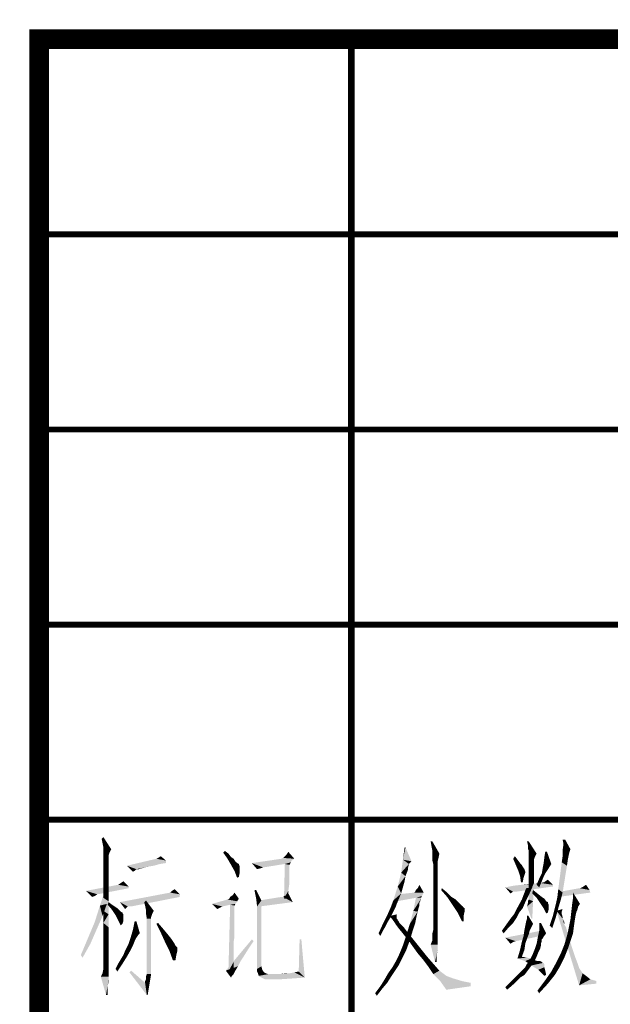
# Model space of a CAD drawing. Header units: millimetres. Extents: x 0 to 840, y 0 to 594.
# Tile 14 of 33: x 469 to 499, y 51 to 101. Entities that reach past the tile are written whole.
import ezdxf

# ---------------------------------------------------------------- set-up
doc = ezdxf.new("R2010")
doc.units = ezdxf.units.MM
doc.header["$LTSCALE"] = 46.2
doc.layers.get('0').update_dxf_attribs({"linetype": 'CONTINUOUS'})
doc.layers.add('GDU1040-22_DXF_FORMAT', color=7, linetype='CONTINUOUS')

# ---------------------------------------------------------------- blocks, each defined once
blk = doc.blocks.new('*T11')
at = {"color": 1, "linetype": 'Continuous'}
for p, q in [((0, 0), (16, 0)), ((0, 0), (0, -10)), ((16, 0), (16, -10)), ((0, -10), (16, -10))]:
    blk.add_line(p, q, dxfattribs=at)
blk = doc.blocks.new('*T12')
at = {"color": 1, "linetype": 'Continuous'}
for p, q in [((0, 0), (14, 0)), ((0, 0), (0, -10)), ((14, 0), (14, -10)), ((0, -10), (14, -10))]:
    blk.add_line(p, q, dxfattribs=at)
blk = doc.blocks.new('*T23')
at = {"color": 1, "linetype": 'Continuous'}
for p, q in [((0, 0), (0, 40)), ((0, 40), (120, 40)), ((16, 0), (16, 40)), ((30, 0), (30, 40)), ((70, 0), (70, 40)), ((100, 0), (100, 40)), ((120, 0), (120, 40)), ((0, 30), (120, 30)), ((0, 20), (120, 20)), ((0, 10), (120, 10)), ((0, 0), (120, 0))]:
    blk.add_line(p, q, dxfattribs=at)

msp = doc.modelspace()

# ---------------------------------------------------------------- linework, layer by layer
at = {"color": 1, "linetype": 'Continuous'}
for points in [[(473.241, 58.8), (473.196, 59.022), (473.285, 59.111)], [(473.285, 58.578), (473.241, 58.8), (473.285, 59.111)], [(473.285, 58.578), (473.285, 59.111), (473.685, 58.489)], [(473.685, 58.489), (473.285, 58.4), (473.285, 58.578)], [(488.752, 58.578), (488.618, 57.956), (488.707, 58.578)], [(488.618, 57.956), (488.752, 58.578), (489.063, 57.867)], [(490.129, 58.889), (490.085, 58.622), (490.041, 58.889)], [(490.129, 58.4), (490.085, 58.622), (490.129, 58.889)], [(490.129, 58.4), (490.129, 58.889), (490.485, 58.267)], [(495.063, 58.889), (495.018, 58.711), (494.974, 58.889)], [(495.018, 58.533), (495.018, 58.711), (495.063, 58.889)], [(495.063, 58.4), (495.018, 58.533), (495.063, 58.889)], [(495.063, 58.4), (495.063, 58.889), (495.463, 58.267)], [(496.929, 58.978), (496.841, 58.756), (496.796, 58.978)], [(497.196, 58.489), (496.796, 58.444), (496.841, 58.756)], [(496.841, 58.756), (496.929, 58.978), (497.196, 58.489)], [(473.285, 58.311), (473.285, 58.4), (473.685, 58.489)], [(473.285, 58.311), (473.685, 58.489), (473.596, 58.311)], [(473.596, 58.311), (473.285, 58.222), (473.285, 58.311)], [(473.285, 58.222), (473.596, 58.311), (473.552, 58.178)], [(473.552, 58.178), (473.285, 58.044), (473.285, 58.222)], [(473.552, 58.178), (473.552, 58.089), (473.285, 58.044)], [(473.285, 58.044), (473.552, 58.089), (473.552, 57.911)], [(473.552, 57.911), (473.285, 57.778), (473.285, 58.044)], [(476.485, 57.911), (475.996, 58), (476.085, 58.044)], [(476.085, 58.044), (476.219, 58.133), (476.485, 57.911)], [(479.419, 58.311), (479.507, 58.4), (479.685, 58.267)], [(479.685, 58.267), (479.641, 58), (479.419, 58.311)], [(479.685, 58.267), (479.819, 58.089), (479.641, 58)], [(479.641, 58), (479.819, 58.089), (479.952, 58)], [(483.063, 58), (482.396, 58), (482.485, 58.044)], [(483.063, 58), (482.485, 58.044), (482.574, 58.133)], [(483.063, 58), (482.574, 58.133), (482.663, 58.222)], [(482.663, 58.222), (482.752, 58.356), (483.063, 58)], [(490.485, 58.267), (490.129, 58.222), (490.129, 58.4)], [(490.129, 58.133), (490.129, 58.222), (490.485, 58.267)], [(490.129, 58.044), (490.129, 58.133), (490.485, 58.267)], [(490.129, 58.044), (490.485, 58.267), (490.441, 58.044)], [(490.441, 58.044), (490.129, 57.911), (490.129, 58.044)], [(490.129, 57.911), (490.441, 58.044), (490.396, 57.867)], [(494.263, 58), (494.352, 58.133), (494.485, 57.956)], [(495.463, 58.267), (495.063, 58.267), (495.063, 58.4)], [(495.463, 58.267), (495.063, 58.222), (495.063, 58.267)], [(495.063, 58.133), (495.063, 58.222), (495.463, 58.267)], [(495.063, 58.133), (495.463, 58.267), (495.374, 58.089)], [(495.374, 58.089), (495.063, 58), (495.063, 58.133)], [(495.063, 58), (495.374, 58.089), (495.329, 57.956)], [(495.818, 57.733), (495.863, 58.089), (495.996, 58.356)], [(495.818, 57.733), (495.996, 58.356), (496.218, 57.733)], [(495.996, 58.356), (495.863, 58.089), (495.907, 58.356)], [(497.063, 57.956), (496.752, 57.822), (496.796, 58.133)], [(496.796, 58.444), (497.196, 58.489), (497.152, 58.356)], [(497.152, 58.356), (496.796, 58.133), (496.796, 58.444)], [(497.152, 58.356), (497.107, 58.178), (496.796, 58.133)], [(496.796, 58.133), (497.107, 58.178), (497.063, 57.956)], [(473.285, 57.778), (473.552, 57.911), (473.552, 57.689)], [(473.552, 57.689), (473.285, 57.467), (473.285, 57.778)], [(473.285, 57.467), (473.552, 57.689), (473.552, 57.333)], [(476.485, 57.911), (474.485, 57.644), (475.996, 58)], [(476.485, 57.911), (476.485, 57.778), (474.485, 57.644)], [(476.485, 57.778), (476.174, 57.733), (474.485, 57.644)], [(474.485, 57.644), (476.174, 57.733), (475.863, 57.644)], [(474.485, 57.644), (475.863, 57.644), (475.596, 57.6)], [(474.485, 57.644), (475.596, 57.6), (474.974, 57.467)], [(474.974, 57.467), (474.796, 57.333), (474.485, 57.644)], [(475.596, 57.6), (475.419, 57.556), (474.974, 57.467)], [(475.419, 57.556), (475.241, 57.511), (474.974, 57.467)], [(479.952, 58), (479.819, 57.689), (479.641, 58)], [(479.952, 58), (480.041, 57.867), (479.819, 57.689)], [(480.041, 57.867), (480.13, 57.778), (479.819, 57.689)], [(480.13, 57.778), (480.219, 57.733), (479.819, 57.689)], [(479.819, 57.689), (480.219, 57.733), (480.219, 57.689)], [(480.219, 57.689), (479.996, 57.378), (479.819, 57.689)], [(480.219, 57.689), (480.263, 57.644), (479.996, 57.378)], [(480.263, 57.644), (480.263, 57.556), (479.996, 57.378)], [(480.263, 57.556), (480.263, 57.467), (479.996, 57.378)], [(483.063, 58), (482.93, 57.911), (480.885, 57.778)], [(483.063, 58), (480.885, 57.778), (482.396, 58)], [(482.93, 57.911), (482.885, 57.822), (480.885, 57.778)], [(482.574, 57.733), (480.885, 57.778), (482.885, 57.822)], [(480.885, 57.778), (482.574, 57.733), (481.463, 57.556)], [(481.463, 57.556), (481.152, 57.467), (480.885, 57.778)], [(481.463, 57.556), (481.33, 57.511), (481.152, 57.467)], [(482.796, 57.689), (482.53, 55.956), (482.574, 57.733)], [(482.796, 57.689), (482.796, 57.644), (482.53, 55.956)], [(482.796, 57.644), (482.796, 57.556), (482.53, 55.956)], [(482.796, 57.556), (482.796, 57.422), (482.53, 55.956)], [(482.574, 57.733), (482.885, 57.822), (482.841, 57.733)], [(482.574, 57.733), (482.841, 57.733), (482.796, 57.689)], [(488.929, 57.733), (488.529, 57.289), (488.618, 57.956)], [(488.929, 57.733), (488.885, 57.556), (488.529, 57.289)], [(488.885, 57.556), (488.885, 57.467), (488.529, 57.289)], [(488.618, 57.956), (489.063, 57.867), (488.929, 57.733)], [(490.396, 57.867), (490.174, 57.733), (490.129, 57.911)], [(490.396, 57.867), (490.396, 57.822), (490.174, 57.733)], [(490.174, 57.733), (490.396, 57.822), (490.396, 57.689)], [(490.396, 57.689), (490.174, 57.511), (490.174, 57.733)], [(490.174, 57.511), (490.396, 57.689), (490.396, 57.511)], [(494.485, 57.956), (494.396, 57.689), (494.263, 58)], [(494.485, 57.956), (494.618, 57.778), (494.396, 57.689)], [(494.396, 57.689), (494.618, 57.778), (494.707, 57.689)], [(494.707, 57.689), (494.529, 57.378), (494.396, 57.689)], [(494.707, 57.689), (494.752, 57.6), (494.529, 57.378)], [(494.752, 57.6), (494.841, 57.467), (494.529, 57.378)], [(495.329, 57.956), (495.063, 57.867), (495.063, 58)], [(495.063, 57.867), (495.329, 57.956), (495.329, 57.867)], [(495.329, 57.867), (495.329, 57.778), (495.063, 57.689)], [(495.329, 57.867), (495.063, 57.689), (495.063, 57.867)], [(495.329, 57.778), (495.329, 57.733), (495.063, 57.689)], [(495.063, 57.689), (495.329, 57.733), (495.329, 57.689)], [(495.329, 57.689), (495.329, 57.6), (495.063, 57.511)], [(495.329, 57.689), (495.063, 57.511), (495.063, 57.689)], [(495.063, 57.511), (495.329, 57.6), (495.329, 57.467)], [(496.218, 57.733), (495.774, 57.511), (495.818, 57.733)], [(495.774, 57.511), (496.218, 57.733), (495.996, 57.378)], [(497.018, 57.644), (496.574, 56.444), (496.752, 57.822)], [(496.574, 56.444), (497.018, 57.644), (496.796, 56.267)], [(496.752, 57.822), (497.063, 57.956), (497.018, 57.644)], [(473.552, 57.333), (473.285, 57.022), (473.285, 57.467)], [(473.285, 57.022), (473.552, 57.333), (473.552, 56.933)], [(473.552, 56.933), (473.285, 56.533), (473.285, 57.022)], [(474.974, 57.467), (474.93, 57.422), (474.796, 57.333)], [(474.93, 57.422), (474.885, 57.378), (474.796, 57.333)], [(475.019, 57.467), (474.974, 57.467), (475.241, 57.511)], [(475.063, 57.467), (475.019, 57.467), (475.241, 57.511)], [(475.063, 57.467), (475.241, 57.511), (475.107, 57.467)], [(479.996, 57.378), (480.263, 57.467), (480.263, 57.289)], [(480.263, 57.289), (480.13, 57.022), (479.996, 57.378)], [(480.263, 57.289), (480.219, 57.067), (480.13, 57.022)], [(482.796, 57.422), (482.796, 57.2), (482.53, 55.956)], [(482.796, 57.2), (482.796, 56.978), (482.53, 55.956)], [(488.752, 57.111), (488.352, 56.578), (488.529, 57.289)], [(488.752, 57.111), (488.707, 56.844), (488.352, 56.578)], [(488.885, 57.467), (488.841, 57.333), (488.529, 57.289)], [(488.529, 57.289), (488.841, 57.333), (488.752, 57.111)], [(490.396, 57.511), (490.396, 57.244), (490.174, 57.2)], [(490.396, 57.511), (490.174, 57.2), (490.174, 57.511)], [(490.174, 57.2), (490.396, 57.244), (490.396, 56.978)], [(490.396, 56.978), (490.174, 56.889), (490.174, 57.2)], [(494.529, 57.378), (494.841, 57.467), (494.885, 57.333)], [(494.885, 57.333), (494.618, 57.111), (494.529, 57.378)], [(494.885, 57.333), (494.885, 57.289), (494.618, 57.111)], [(494.885, 57.289), (494.841, 57.156), (494.618, 57.111)], [(494.618, 57.111), (494.841, 57.156), (494.796, 57.022)], [(494.796, 57.022), (494.663, 56.8), (494.618, 57.111)], [(494.663, 56.8), (494.796, 57.022), (494.752, 56.8)], [(495.329, 57.467), (495.063, 57.289), (495.063, 57.511)], [(495.329, 57.467), (495.329, 57.333), (495.063, 57.289)], [(495.063, 57.289), (495.329, 57.333), (495.329, 57.156)], [(495.329, 57.156), (495.063, 57.067), (495.063, 57.289)], [(495.063, 57.067), (495.329, 57.156), (495.329, 56.978)], [(495.329, 56.978), (495.063, 56.8), (495.063, 57.067)], [(495.907, 57.244), (495.818, 57.067), (495.596, 56.978)], [(495.907, 57.244), (495.596, 56.978), (495.729, 57.244)], [(495.596, 56.978), (495.818, 57.067), (495.729, 56.844)], [(495.996, 57.378), (495.729, 57.244), (495.774, 57.511)], [(495.729, 57.244), (495.996, 57.378), (495.907, 57.244)], [(474.574, 56.578), (472.396, 56.356), (474.041, 56.667)], [(474.574, 56.578), (474.574, 56.489), (472.396, 56.356)], [(473.285, 56.533), (473.552, 56.933), (473.552, 56.4)], [(473.552, 56.4), (473.285, 56), (473.285, 56.533)], [(474.574, 56.578), (474.041, 56.667), (474.174, 56.756)], [(474.174, 56.756), (474.307, 56.844), (474.574, 56.578)], [(482.796, 56.978), (482.796, 56.667), (482.53, 55.956)], [(482.796, 56.667), (482.752, 56.356), (482.53, 55.956)], [(488.529, 56.222), (488.129, 55.867), (488.352, 56.578)], [(488.352, 56.578), (488.707, 56.844), (488.529, 56.222)], [(489.374, 56.489), (489.463, 56.667), (489.685, 56.267)], [(490.174, 56.889), (490.396, 56.978), (490.396, 56.622)], [(490.396, 56.622), (490.174, 56.489), (490.174, 56.889)], [(490.174, 56.489), (490.396, 56.622), (490.396, 56.178)], [(496.307, 56.578), (493.863, 56.533), (494.307, 56.622)], [(494.263, 56.311), (493.863, 56.533), (496.307, 56.578)], [(494.263, 56.311), (494.129, 56.222), (493.863, 56.533)], [(494.263, 56.311), (496.307, 56.578), (494.396, 56.311)], [(496.307, 56.667), (494.307, 56.622), (494.707, 56.667)], [(494.307, 56.622), (496.307, 56.667), (496.307, 56.578)], [(495.329, 56.711), (494.707, 56.667), (495.063, 56.711)], [(496.307, 56.667), (494.707, 56.667), (495.329, 56.711)], [(494.929, 56.489), (495.241, 56.533), (495.063, 56.133)], [(495.063, 56.8), (495.329, 56.978), (495.329, 56.756)], [(495.329, 56.756), (495.063, 56.578), (495.063, 56.8)], [(495.063, 56.4), (495.063, 56.578), (495.329, 56.756)], [(495.063, 56.267), (495.063, 56.4), (495.329, 56.756)], [(495.063, 56.133), (495.063, 56.267), (495.329, 56.756)], [(495.063, 56.044), (495.063, 56.133), (495.329, 56.756)], [(495.063, 56), (495.063, 56.044), (495.329, 56.756)], [(495.063, 55.956), (495.063, 56), (495.329, 56.756)], [(495.063, 55.911), (495.063, 55.956), (495.329, 56.756)], [(495.063, 55.911), (495.329, 56.756), (495.285, 55.822)], [(495.685, 56.756), (495.329, 56.711), (495.552, 56.756)], [(496.307, 56.667), (495.329, 56.711), (495.685, 56.756)], [(495.729, 56.844), (495.463, 56.667), (495.596, 56.978)], [(495.463, 56.667), (495.729, 56.844), (495.596, 56.533)], [(495.863, 56.8), (495.685, 56.756), (495.818, 56.8)], [(496.307, 56.667), (495.685, 56.756), (495.863, 56.8)], [(495.863, 56.8), (495.907, 56.844), (496.041, 56.933)], [(495.863, 56.8), (496.041, 56.933), (496.307, 56.667)], [(498.174, 56.4), (497.685, 56.489), (497.774, 56.533)], [(498.174, 56.4), (497.774, 56.533), (497.863, 56.578)], [(497.863, 56.578), (497.996, 56.667), (498.174, 56.4)], [(472.396, 56.356), (474.574, 56.489), (472.974, 56.178)], [(472.974, 56.178), (472.707, 56.044), (472.396, 56.356)], [(472.974, 56.178), (472.841, 56.089), (472.707, 56.044)], [(473.463, 55.689), (473.107, 55.6), (473.374, 56.4)], [(473.285, 56), (473.552, 56.4), (473.552, 55.822)], [(477.196, 56.178), (474.13, 55.778), (476.707, 56.267)], [(477.196, 56.178), (477.196, 56.044), (474.13, 55.778)], [(474.53, 55.556), (474.13, 55.778), (477.196, 56.044)], [(474.619, 55.556), (474.53, 55.556), (477.196, 56.044)], [(474.619, 55.556), (477.196, 56.044), (474.707, 55.556)], [(476.707, 56.267), (476.796, 56.356), (476.93, 56.444)], [(476.707, 56.267), (476.93, 56.444), (477.196, 56.178)], [(479.73, 55.956), (479.774, 56.044), (479.907, 56.133)], [(480.219, 55.956), (479.73, 55.956), (479.907, 56.133)], [(479.907, 56.133), (479.996, 56.267), (480.219, 55.956)], [(481.107, 56.4), (481.107, 55.956), (481.019, 56.4)], [(481.107, 55.956), (481.107, 56.4), (481.374, 55.867)], [(482.485, 56.044), (481.285, 55.867), (482.396, 56.044)], [(482.974, 55.778), (481.285, 55.867), (482.485, 56.044)], [(482.485, 56.044), (482.53, 56.089), (482.663, 56.133)], [(482.974, 55.778), (482.485, 56.044), (482.663, 56.133)], [(482.53, 55.956), (482.752, 56.356), (482.752, 55.956)], [(482.663, 56.133), (482.752, 56.222), (482.974, 55.778)], [(488.129, 55.867), (488.529, 56.222), (488.307, 55.689)], [(489.641, 56.178), (489.596, 56.089), (488.307, 55.822)], [(489.641, 56.178), (488.307, 55.822), (488.352, 56.178)], [(489.596, 56.089), (489.285, 56), (488.307, 55.822)], [(489.685, 56.267), (488.352, 56.178), (489.196, 56.267)], [(488.352, 56.178), (489.685, 56.267), (489.641, 56.178)], [(489.685, 56.267), (489.196, 56.267), (489.241, 56.311)], [(489.241, 56.311), (489.285, 56.4), (489.374, 56.489)], [(489.685, 56.267), (489.241, 56.311), (489.374, 56.489)], [(489.285, 56), (489.596, 56.089), (489.552, 56)], [(490.396, 56.178), (490.174, 56.044), (490.174, 56.489)], [(490.174, 56.044), (490.396, 56.178), (490.396, 55.733)], [(490.396, 55.733), (490.174, 55.6), (490.174, 56.044)], [(490.574, 56.4), (490.618, 56.489), (490.885, 56.267)], [(490.885, 56.267), (490.885, 56.044), (490.574, 56.4)], [(490.885, 56.044), (490.885, 56.267), (491.107, 56.044)], [(491.107, 56.044), (491.152, 55.644), (490.885, 56.044)], [(491.107, 56.044), (491.329, 55.911), (491.152, 55.644)], [(495.063, 56.133), (494.707, 55.911), (494.929, 56.489)], [(494.707, 55.911), (495.063, 56.133), (494.885, 55.778)], [(495.241, 56.222), (495.285, 56.4), (495.729, 56.044)], [(495.729, 56.044), (495.463, 56), (495.241, 56.222)], [(495.463, 56), (495.729, 56.044), (495.863, 55.956)], [(496.707, 55.911), (496.441, 55.644), (496.529, 56.044)], [(496.796, 56.267), (496.529, 56.044), (496.574, 56.444)], [(496.529, 56.044), (496.796, 56.267), (496.707, 55.911)], [(498.218, 56.267), (496.574, 56.044), (496.663, 56.311)], [(497.685, 56.489), (498.174, 56.4), (496.663, 56.311)], [(497.685, 56.489), (496.663, 56.311), (497.641, 56.489)], [(496.663, 56.311), (498.174, 56.4), (498.218, 56.267)], [(497.329, 56), (497.329, 56.267), (497.685, 55.689)], [(473.241, 55.067), (472.841, 54.756), (473.107, 55.6)], [(473.107, 55.6), (473.463, 55.689), (473.241, 55.067)], [(473.552, 55.822), (473.285, 55.333), (473.285, 56)], [(473.285, 55.333), (473.552, 55.822), (473.552, 55.156)], [(473.507, 55.644), (473.552, 55.778), (473.73, 55.644)], [(473.73, 55.644), (473.73, 55.378), (473.507, 55.644)], [(473.73, 55.644), (473.863, 55.556), (473.73, 55.378)], [(473.863, 55.556), (473.996, 55.467), (473.73, 55.378)], [(474.13, 55.778), (474.53, 55.556), (474.485, 55.511)], [(474.485, 55.511), (474.396, 55.422), (474.13, 55.778)], [(475.419, 55.6), (475.374, 55.778), (475.463, 55.867)], [(475.463, 55.378), (475.419, 55.6), (475.463, 55.867)], [(475.463, 55.378), (475.463, 55.867), (475.863, 55.333)], [(480.13, 55.822), (478.841, 55.689), (479.641, 55.911)], [(480.13, 55.822), (480.085, 55.733), (478.841, 55.689)], [(478.841, 55.689), (480.085, 55.733), (480.041, 55.689)], [(478.841, 55.689), (480.041, 55.689), (479.774, 55.644)], [(478.841, 55.689), (479.774, 55.644), (479.374, 55.556)], [(479.374, 55.556), (479.107, 55.422), (478.841, 55.689)], [(479.374, 55.556), (479.285, 55.511), (479.107, 55.422)], [(480.219, 55.956), (479.641, 55.911), (479.73, 55.956)], [(479.641, 55.911), (480.219, 55.956), (480.13, 55.822)], [(479.996, 55.6), (479.685, 52.222), (479.774, 55.644)], [(479.996, 55.6), (479.996, 55.556), (479.685, 52.222)], [(479.996, 55.556), (479.996, 55.467), (479.685, 52.222)], [(479.774, 55.644), (480.041, 55.689), (479.996, 55.6)], [(481.374, 55.867), (481.152, 55.556), (481.107, 55.956)], [(481.152, 55.556), (481.374, 55.867), (481.374, 52.489)], [(481.374, 52.489), (481.152, 52.356), (481.152, 55.556)], [(482.974, 55.778), (481.285, 55.556), (481.285, 55.867)], [(488.174, 55.378), (487.818, 55.111), (487.996, 55.511)], [(488.307, 55.689), (487.996, 55.511), (488.129, 55.867)], [(488.307, 55.689), (488.263, 55.556), (487.996, 55.511)], [(487.996, 55.511), (488.263, 55.556), (488.174, 55.378)], [(489.552, 56), (489.552, 55.956), (489.152, 55.333)], [(489.552, 56), (489.152, 55.333), (489.285, 56)], [(489.552, 55.956), (489.507, 55.867), (489.152, 55.333)], [(489.507, 55.867), (489.507, 55.822), (489.152, 55.333)], [(489.507, 55.822), (489.463, 55.733), (489.152, 55.333)], [(489.463, 55.733), (489.463, 55.6), (489.152, 55.333)], [(489.463, 55.6), (489.418, 55.467), (489.152, 55.333)], [(489.552, 55.956), (489.552, 55.911), (489.507, 55.867)], [(490.174, 55.6), (490.396, 55.733), (490.396, 55.244)], [(490.396, 55.244), (490.174, 55.2), (490.174, 55.6)], [(491.329, 55.911), (491.463, 55.778), (491.152, 55.644)], [(491.152, 55.644), (491.463, 55.778), (491.596, 55.644)], [(491.596, 55.644), (491.418, 55.244), (491.152, 55.644)], [(491.596, 55.644), (491.685, 55.556), (491.418, 55.244)], [(491.685, 55.556), (491.729, 55.511), (491.418, 55.244)], [(491.729, 55.511), (491.774, 55.467), (491.418, 55.244)], [(494.885, 55.778), (494.441, 55.422), (494.707, 55.911)], [(494.885, 55.778), (494.752, 55.467), (494.441, 55.422)], [(494.974, 55.556), (495.018, 55.733), (495.285, 55.822)], [(495.196, 54.933), (494.974, 55.556), (495.285, 55.822)], [(495.285, 55.822), (495.018, 55.822), (495.063, 55.911)], [(495.285, 55.822), (495.018, 55.733), (495.018, 55.822)], [(495.196, 54.933), (495.285, 55.822), (495.241, 54.933)], [(495.863, 55.956), (495.641, 55.733), (495.463, 56)], [(495.863, 55.956), (495.952, 55.822), (495.641, 55.733)], [(495.952, 55.822), (496.041, 55.778), (495.641, 55.733)], [(495.641, 55.733), (496.041, 55.778), (496.041, 55.733)], [(496.041, 55.733), (495.818, 55.467), (495.641, 55.733)], [(496.041, 55.733), (496.085, 55.644), (495.818, 55.467)], [(496.085, 55.644), (496.085, 55.556), (495.818, 55.467)], [(495.818, 55.467), (496.085, 55.556), (496.085, 55.422)], [(496.574, 55.467), (496.307, 55.111), (496.441, 55.644)], [(496.441, 55.644), (496.707, 55.911), (496.574, 55.467)], [(497.685, 55.689), (497.596, 55.556), (497.241, 55.289)], [(497.685, 55.689), (497.241, 55.289), (497.285, 55.689)], [(497.596, 55.556), (497.552, 55.378), (497.241, 55.289)], [(497.685, 55.689), (497.285, 55.689), (497.329, 56)], [(472.841, 54.756), (473.241, 55.067), (472.93, 54.356)], [(473.552, 55.156), (473.285, 54.711), (473.285, 55.333)], [(473.285, 54.711), (473.552, 55.156), (473.552, 54.489)], [(473.73, 55.378), (473.996, 55.467), (474.085, 55.378)], [(474.085, 55.378), (473.907, 55.111), (473.73, 55.378)], [(474.085, 55.378), (474.174, 55.289), (473.907, 55.111)], [(474.174, 55.289), (474.263, 55.244), (473.907, 55.111)], [(474.263, 55.244), (474.263, 55.2), (473.907, 55.111)], [(474.263, 55.2), (474.307, 55.156), (473.907, 55.111)], [(473.907, 55.111), (474.307, 55.156), (474.307, 55.067)], [(474.307, 55.067), (474.041, 54.844), (473.907, 55.111)], [(474.307, 55.067), (474.307, 54.978), (474.041, 54.844)], [(475.863, 55.333), (475.463, 55.2), (475.463, 55.378)], [(475.463, 55.2), (475.863, 55.333), (475.774, 55.156)], [(475.774, 55.156), (475.507, 54.933), (475.463, 55.2)], [(475.774, 55.156), (475.73, 55.022), (475.507, 54.933)], [(475.507, 54.933), (475.73, 55.022), (475.73, 54.933)], [(479.996, 55.467), (479.996, 55.378), (479.685, 52.222)], [(479.996, 55.378), (479.996, 55.244), (479.685, 52.222)], [(479.996, 55.244), (479.996, 55.111), (479.685, 52.222)], [(479.996, 55.111), (479.996, 54.933), (479.685, 52.222)], [(487.996, 55.022), (487.596, 54.667), (487.818, 55.111)], [(487.996, 55.022), (487.863, 54.8), (487.596, 54.667)], [(488.174, 55.378), (488.085, 55.2), (487.818, 55.111)], [(487.818, 55.111), (488.085, 55.2), (487.996, 55.022)], [(487.952, 55.067), (488.307, 55.156), (488.307, 55.067)], [(488.307, 55.067), (487.952, 55.022), (487.952, 55.067)], [(487.996, 54.978), (487.952, 55.022), (488.307, 55.067)], [(487.996, 54.978), (488.307, 55.067), (488.307, 54.978)], [(489.374, 55.289), (488.974, 54.667), (489.152, 55.333)], [(489.374, 55.289), (489.329, 55.111), (488.974, 54.667)], [(488.974, 54.667), (489.329, 55.111), (489.241, 54.667)], [(489.152, 55.333), (489.418, 55.467), (489.374, 55.289)], [(490.174, 54.889), (490.174, 55.2), (490.396, 55.244)], [(490.174, 54.889), (490.396, 55.244), (490.396, 54.844)], [(491.774, 55.467), (491.774, 55.422), (491.418, 55.244)], [(491.774, 55.422), (491.774, 55.289), (491.418, 55.244)], [(491.418, 55.244), (491.774, 55.289), (491.729, 55.067)], [(491.729, 55.067), (491.641, 54.8), (491.418, 55.244)], [(491.641, 54.8), (491.729, 55.067), (491.729, 54.8)], [(494.441, 54.978), (494.129, 54.933), (494.307, 55.156)], [(494.574, 55.244), (494.307, 55.156), (494.441, 55.422)], [(494.307, 55.156), (494.574, 55.244), (494.441, 54.978)], [(494.441, 55.422), (494.752, 55.467), (494.574, 55.244)], [(494.974, 54.933), (494.974, 55.067), (495.018, 55.111)], [(494.974, 54.933), (495.018, 55.111), (495.285, 54.667)], [(496.085, 55.422), (495.952, 55.2), (495.818, 55.467)], [(496.085, 55.422), (496.041, 55.244), (495.952, 55.2)], [(496.441, 54.978), (496.129, 54.578), (496.307, 55.111)], [(496.307, 55.111), (496.574, 55.467), (496.441, 54.978)], [(496.485, 55.333), (496.796, 55.422), (496.752, 55.289)], [(496.485, 55.333), (496.752, 55.289), (496.752, 55.156)], [(496.485, 55.333), (496.752, 55.156), (496.796, 54.933)], [(496.796, 54.933), (497.641, 51.511), (496.485, 55.333)], [(496.752, 55.156), (496.796, 55.022), (496.796, 54.978)], [(496.752, 55.156), (496.796, 54.978), (496.796, 54.933)], [(497.507, 55.289), (497.463, 55.111), (497.196, 54.889)], [(497.507, 55.289), (497.196, 54.889), (497.241, 55.289)], [(497.196, 54.889), (497.463, 55.111), (497.418, 54.844)], [(497.241, 55.289), (497.552, 55.378), (497.507, 55.289)], [(472.93, 54.356), (472.485, 53.911), (472.841, 54.756)], [(473.552, 54.489), (473.285, 54.133), (473.285, 54.711)], [(474.041, 54.844), (474.307, 54.978), (474.307, 54.8)], [(474.307, 54.8), (474.174, 54.578), (474.041, 54.844)], [(474.307, 54.8), (474.263, 54.667), (474.174, 54.578)], [(474.974, 54.8), (474.796, 54.356), (474.885, 54.8)], [(474.796, 54.356), (474.974, 54.8), (475.152, 54.178)], [(475.73, 54.933), (475.73, 54.756), (475.507, 52.089)], [(475.73, 54.933), (475.507, 52.089), (475.507, 54.933)], [(475.73, 54.756), (475.73, 54.533), (475.507, 52.089)], [(475.73, 54.533), (475.73, 54.222), (475.507, 52.089)], [(475.996, 54.667), (476.085, 54.711), (476.352, 54.4)], [(476.352, 54.4), (476.219, 54.222), (475.996, 54.667)], [(479.996, 54.933), (479.996, 54.756), (479.685, 52.222)], [(479.996, 54.756), (479.996, 54.533), (479.685, 52.222)], [(479.996, 54.533), (479.996, 54.267), (479.685, 52.222)], [(487.729, 54.533), (487.374, 54.178), (487.596, 54.667)], [(487.729, 54.533), (487.596, 54.311), (487.374, 54.178)], [(487.596, 54.667), (487.863, 54.8), (487.729, 54.533)], [(488.307, 54.978), (488.085, 54.889), (487.996, 54.978)], [(488.307, 54.978), (488.307, 54.933), (488.085, 54.889)], [(488.085, 54.889), (488.307, 54.933), (488.352, 54.889)], [(488.352, 54.889), (488.174, 54.756), (488.085, 54.889)], [(488.352, 54.889), (488.352, 54.844), (488.174, 54.756)], [(488.352, 54.844), (488.396, 54.8), (488.174, 54.756)], [(488.174, 54.756), (488.396, 54.8), (488.441, 54.711)], [(488.441, 54.711), (488.263, 54.622), (488.174, 54.756)], [(488.263, 54.622), (488.441, 54.711), (488.529, 54.622)], [(488.529, 54.622), (488.396, 54.444), (488.263, 54.622)], [(488.529, 54.622), (488.663, 54.489), (488.396, 54.444)], [(489.241, 54.667), (489.107, 54.267), (488.796, 54.089)], [(489.241, 54.667), (488.796, 54.089), (488.974, 54.667)], [(490.396, 54.844), (490.174, 54.578), (490.174, 54.889)], [(490.174, 54.578), (490.396, 54.844), (490.396, 54.489)], [(490.396, 54.489), (490.174, 54.356), (490.174, 54.578)], [(494.041, 54.489), (493.685, 54.311), (493.907, 54.622)], [(494.263, 54.711), (493.907, 54.622), (494.129, 54.933)], [(493.907, 54.622), (494.263, 54.711), (494.041, 54.489)], [(494.129, 54.933), (494.441, 54.978), (494.263, 54.711)], [(495.241, 54.578), (495.196, 54.489), (494.841, 54.356)], [(495.241, 54.578), (494.841, 54.356), (494.885, 54.578)], [(495.285, 54.667), (494.885, 54.578), (494.929, 54.8)], [(494.885, 54.578), (495.285, 54.667), (495.241, 54.578)], [(495.285, 54.667), (494.929, 54.8), (494.974, 54.933)], [(495.685, 54.711), (495.596, 54.311), (495.596, 54.711)], [(495.596, 54.311), (495.685, 54.711), (495.952, 54.178)], [(496.129, 54.578), (496.441, 54.978), (496.263, 54.444)], [(496.796, 54.933), (496.841, 54.844), (496.885, 54.622)], [(496.796, 54.933), (496.885, 54.622), (497.641, 51.511)], [(496.841, 54.844), (496.885, 54.756), (496.885, 54.622)], [(496.885, 54.622), (496.974, 54.489), (497.641, 51.511)], [(497.418, 54.844), (497.107, 54.444), (497.196, 54.889)], [(497.418, 54.844), (497.374, 54.533), (497.107, 54.444)], [(497.107, 54.444), (497.374, 54.533), (497.329, 54.178)], [(472.485, 53.911), (472.93, 54.356), (472.619, 53.644)], [(473.285, 54.133), (473.552, 54.489), (473.552, 53.911)], [(473.552, 53.911), (473.285, 53.644), (473.285, 54.133)], [(475.152, 54.178), (474.663, 53.911), (474.796, 54.356)], [(475.152, 54.178), (475.063, 54.089), (474.663, 53.911)], [(475.063, 54.089), (474.974, 53.956), (474.663, 53.911)], [(475.73, 54.222), (475.73, 53.822), (475.507, 52.089)], [(476.219, 54.222), (476.352, 54.4), (476.574, 54.133)], [(476.574, 54.133), (476.441, 53.733), (476.219, 54.222)], [(476.574, 54.133), (476.752, 53.911), (476.441, 53.733)], [(479.996, 54.267), (479.996, 54), (479.685, 52.222)], [(479.996, 54), (479.952, 53.733), (479.685, 52.222)], [(487.374, 54.178), (487.596, 54.311), (487.463, 54.044)], [(488.396, 54.444), (488.663, 54.489), (488.796, 54.311)], [(488.796, 54.311), (488.574, 54.222), (488.396, 54.444)], [(488.574, 54.222), (488.796, 54.311), (488.974, 54.089)], [(488.974, 54.089), (488.752, 54), (488.574, 54.222)], [(488.974, 53.822), (488.618, 53.556), (488.796, 54.089)], [(488.752, 54), (488.974, 54.089), (489.152, 53.867)], [(489.152, 53.867), (488.929, 53.778), (488.752, 54)], [(488.796, 54.089), (489.107, 54.267), (488.974, 53.822)], [(490.129, 54.178), (490.174, 54.356), (490.396, 54.489)], [(490.129, 54.178), (490.396, 54.489), (490.396, 54.178)], [(490.396, 54.178), (490.129, 54.044), (490.129, 54.178)], [(490.129, 54), (490.129, 54.044), (490.396, 54.178)], [(490.129, 54), (490.396, 54.178), (490.396, 53.956)], [(490.396, 53.956), (490.129, 53.822), (490.129, 54)], [(493.685, 54.311), (494.041, 54.489), (493.774, 54.178)], [(495.685, 54.044), (493.863, 53.956), (495.685, 54.311)], [(493.863, 53.956), (495.685, 54.044), (494.396, 53.778)], [(494.974, 53.911), (494.707, 53.733), (494.796, 54.044)], [(495.107, 54.311), (494.796, 54.044), (494.841, 54.356)], [(495.107, 54.311), (495.063, 54.133), (494.796, 54.044)], [(494.796, 54.044), (495.063, 54.133), (494.974, 53.911)], [(494.841, 54.356), (495.196, 54.489), (495.107, 54.311)], [(495.952, 54.178), (495.507, 53.867), (495.596, 54.311)], [(495.952, 54.178), (495.818, 54), (495.507, 53.867)], [(495.818, 54), (495.774, 53.911), (495.507, 53.867)], [(497.196, 53.778), (496.885, 53.6), (497.018, 54.044)], [(496.974, 54.489), (497.018, 54.311), (497.641, 51.511)], [(497.329, 54.178), (497.018, 54.044), (497.107, 54.444)], [(497.018, 54.311), (497.063, 54.133), (497.641, 51.511)], [(497.018, 54.044), (497.329, 54.178), (497.196, 53.778)], [(497.063, 54.133), (497.152, 53.867), (497.641, 51.511)], [(472.619, 53.644), (472.13, 53.067), (472.485, 53.911)], [(472.13, 53.067), (472.619, 53.644), (472.219, 52.933)], [(473.285, 53.644), (473.552, 53.911), (473.552, 53.378)], [(473.552, 53.378), (473.285, 53.244), (473.285, 53.644)], [(474.396, 53.289), (474.485, 53.467), (474.796, 53.556)], [(474.396, 53.289), (474.796, 53.556), (474.663, 53.289)], [(474.796, 53.556), (474.485, 53.467), (474.574, 53.644)], [(474.885, 53.778), (474.574, 53.644), (474.619, 53.778)], [(474.574, 53.644), (474.885, 53.778), (474.796, 53.556)], [(474.619, 53.778), (474.663, 53.911), (474.974, 53.956)], [(474.619, 53.778), (474.974, 53.956), (474.885, 53.778)], [(475.73, 53.822), (475.73, 53.333), (475.507, 52.089)], [(476.752, 53.911), (476.841, 53.778), (476.441, 53.733)], [(476.441, 53.733), (476.841, 53.778), (476.93, 53.644)], [(476.93, 53.644), (476.663, 53.289), (476.441, 53.733)], [(476.93, 53.644), (476.974, 53.556), (476.663, 53.289)], [(476.974, 53.556), (477.019, 53.511), (476.663, 53.289)], [(477.019, 53.511), (477.063, 53.467), (476.663, 53.289)], [(480.974, 53.778), (479.552, 52.267), (480.885, 53.867)], [(480.974, 53.778), (480.707, 53.378), (479.552, 52.267)], [(479.952, 53.733), (479.952, 53.422), (479.685, 52.222)], [(483.419, 53.867), (483.285, 52.222), (483.33, 53.867)], [(483.285, 52.222), (483.419, 53.867), (483.596, 51.911)], [(488.529, 53.333), (488.618, 53.556), (488.974, 53.822)], [(488.529, 53.333), (488.974, 53.822), (488.796, 53.333)], [(489.152, 53.467), (488.929, 53.778), (489.152, 53.867)], [(489.152, 53.467), (489.152, 53.867), (489.507, 53.422)], [(490.396, 53.778), (490.041, 53.6), (490.129, 53.822)], [(490.396, 53.778), (490.396, 53.644), (490.041, 53.6)], [(490.041, 53.6), (490.396, 53.644), (490.396, 53.6)], [(490.396, 53.6), (490.263, 52.711), (490.041, 53.6)], [(490.129, 53.822), (490.396, 53.956), (490.396, 53.778)], [(490.396, 53.6), (490.396, 53.511), (490.263, 52.711)], [(490.396, 53.511), (490.396, 53.333), (490.263, 52.711)], [(493.863, 53.956), (494.396, 53.778), (494.263, 53.733)], [(494.263, 53.733), (494.129, 53.644), (493.863, 53.956)], [(494.885, 53.644), (494.618, 53.333), (494.707, 53.733)], [(494.618, 53.333), (494.885, 53.644), (494.841, 53.333)], [(494.707, 53.733), (494.974, 53.911), (494.885, 53.644)], [(495.685, 53.644), (495.685, 53.556), (495.374, 53.378)], [(495.685, 53.644), (495.374, 53.378), (495.463, 53.644)], [(495.374, 53.378), (495.685, 53.556), (495.641, 53.378)], [(495.729, 53.867), (495.729, 53.778), (495.463, 53.644)], [(495.729, 53.867), (495.463, 53.644), (495.507, 53.867)], [(495.463, 53.644), (495.729, 53.778), (495.685, 53.644)], [(495.507, 53.867), (495.774, 53.911), (495.729, 53.867)], [(497.063, 53.378), (496.707, 53.156), (496.885, 53.6)], [(496.885, 53.6), (497.196, 53.778), (497.063, 53.378)], [(497.152, 53.867), (497.285, 53.422), (497.641, 51.511)], [(473.285, 53.244), (473.552, 53.378), (473.552, 52.978)], [(473.552, 52.978), (473.285, 52.889), (473.285, 53.244)], [(474.485, 52.978), (474.174, 52.844), (474.307, 53.067)], [(474.663, 53.289), (474.307, 53.067), (474.396, 53.289)], [(474.307, 53.067), (474.663, 53.289), (474.485, 52.978)], [(475.73, 53.333), (475.73, 52.756), (475.507, 52.089)], [(477.063, 53.467), (477.063, 53.378), (476.663, 53.289)], [(476.663, 53.289), (477.063, 53.378), (477.063, 53.244)], [(477.063, 53.244), (476.841, 52.8), (476.663, 53.289)], [(477.063, 53.244), (477.019, 53.067), (476.841, 52.8)], [(476.841, 52.8), (477.019, 53.067), (476.974, 52.8)], [(480.707, 53.378), (480.485, 53.022), (479.552, 52.267)], [(480.485, 53.022), (480.307, 52.756), (479.552, 52.267)], [(479.952, 53.422), (479.952, 53.067), (479.685, 52.222)], [(479.952, 53.067), (479.952, 52.711), (479.685, 52.222)], [(488.529, 52.8), (488.263, 52.756), (488.396, 53.022)], [(488.796, 53.333), (488.663, 53.067), (488.396, 53.022)], [(488.796, 53.333), (488.396, 53.022), (488.529, 53.333)], [(488.396, 53.022), (488.663, 53.067), (488.529, 52.8)], [(489.507, 53.422), (489.374, 53.156), (489.152, 53.467)], [(489.374, 53.156), (489.507, 53.422), (489.863, 52.978)], [(489.863, 52.978), (489.641, 52.844), (489.374, 53.156)], [(490.396, 53.333), (490.352, 53.067), (490.263, 52.711)], [(490.263, 52.711), (490.352, 53.067), (490.352, 52.711)], [(494.841, 53.333), (494.707, 52.978), (494.485, 52.889)], [(494.841, 53.333), (494.485, 52.889), (494.618, 53.333)], [(495.463, 52.978), (495.152, 52.889), (495.285, 53.156)], [(495.641, 53.378), (495.552, 53.2), (495.285, 53.156)], [(495.641, 53.378), (495.285, 53.156), (495.374, 53.378)], [(495.285, 53.156), (495.552, 53.2), (495.463, 52.978)], [(496.885, 52.933), (496.485, 52.711), (496.707, 53.156)], [(496.707, 53.156), (497.063, 53.378), (496.885, 52.933)], [(497.285, 53.422), (497.418, 53.022), (497.641, 51.511)], [(497.418, 53.022), (497.552, 52.667), (497.641, 51.511)], [(473.285, 52.889), (473.552, 52.978), (473.552, 52.667)], [(473.552, 52.667), (473.285, 52.622), (473.285, 52.889)], [(473.285, 52.489), (473.285, 52.622), (473.552, 52.667)], [(473.285, 52.489), (473.552, 52.667), (473.552, 52.4)], [(473.552, 52.4), (473.285, 52.356), (473.285, 52.489)], [(474.263, 52.622), (473.907, 52.356), (474.041, 52.622)], [(473.907, 52.356), (474.263, 52.622), (473.996, 52.222)], [(474.041, 52.622), (474.174, 52.844), (474.485, 52.978)], [(474.041, 52.622), (474.485, 52.978), (474.263, 52.622)], [(475.507, 52.089), (475.73, 52.756), (475.73, 52.089)], [(480.307, 52.756), (480.174, 52.489), (479.552, 52.267)], [(479.552, 52.267), (480.174, 52.489), (480.041, 52.267)], [(479.952, 52.711), (479.952, 52.311), (479.685, 52.222)], [(481.152, 52.356), (481.374, 52.489), (481.419, 52.311)], [(488.396, 52.533), (488.085, 52.444), (488.263, 52.756)], [(488.085, 52.444), (488.396, 52.533), (488.218, 52.267)], [(488.263, 52.756), (488.529, 52.8), (488.396, 52.533)], [(489.641, 52.844), (489.863, 52.978), (490.174, 52.622)], [(490.174, 52.622), (489.907, 52.489), (489.641, 52.844)], [(489.907, 52.489), (490.174, 52.622), (490.485, 52.267)], [(490.485, 52.267), (490.174, 52.089), (489.907, 52.489)], [(494.707, 52.978), (494.974, 52.933), (494.485, 52.889)], [(494.485, 52.889), (494.974, 52.933), (495.196, 52.889)], [(495.196, 52.889), (494.885, 52.756), (494.485, 52.889)], [(495.196, 52.889), (495.374, 52.8), (494.885, 52.756)], [(494.885, 52.756), (495.374, 52.8), (495.507, 52.756)], [(495.507, 52.756), (495.196, 52.533), (494.885, 52.756)], [(495.241, 52.578), (494.885, 52.444), (494.974, 52.622)], [(494.885, 52.444), (495.241, 52.578), (495.107, 52.4)], [(495.329, 52.711), (494.974, 52.622), (495.107, 52.756)], [(494.974, 52.622), (495.329, 52.711), (495.241, 52.578)], [(495.107, 52.756), (495.152, 52.889), (495.463, 52.978)], [(495.107, 52.756), (495.463, 52.978), (495.329, 52.711)], [(495.641, 52.756), (495.729, 52.711), (495.196, 52.533)], [(495.507, 52.756), (495.641, 52.756), (495.196, 52.533)], [(495.729, 52.711), (495.774, 52.667), (495.196, 52.533)], [(495.818, 52.667), (495.863, 52.578), (495.196, 52.533)], [(495.774, 52.667), (495.818, 52.667), (495.196, 52.533)], [(495.196, 52.533), (495.863, 52.578), (495.863, 52.444)], [(495.863, 52.444), (495.552, 52.311), (495.196, 52.533)], [(496.663, 52.489), (496.218, 52.222), (496.485, 52.711)], [(496.218, 52.222), (496.663, 52.489), (496.396, 52.044)], [(496.485, 52.711), (496.885, 52.933), (496.663, 52.489)], [(497.552, 52.667), (497.641, 52.4), (497.641, 51.511)], [(473.552, 52.089), (473.152, 51.956), (473.241, 52.133)], [(473.552, 52.089), (473.552, 52.044), (473.152, 51.956)], [(473.152, 51.956), (473.552, 52.044), (473.552, 51.956)], [(473.552, 52.222), (473.241, 52.133), (473.285, 52.356)], [(473.552, 52.222), (473.552, 52.178), (473.241, 52.133)], [(473.241, 52.133), (473.552, 52.178), (473.552, 52.089)], [(473.285, 52.356), (473.552, 52.4), (473.552, 52.222)], [(474.619, 52.178), (474.707, 52.267), (475.419, 51.644)], [(475.419, 51.644), (475.507, 51.022), (474.619, 52.178)], [(475.73, 52.089), (475.463, 51.956), (475.507, 52.089)], [(475.463, 51.822), (475.463, 51.956), (475.73, 52.089)], [(475.463, 51.822), (475.73, 52.089), (475.685, 51.822)], [(479.552, 52.267), (480.041, 52.267), (479.863, 52)], [(479.863, 52), (479.819, 51.911), (479.552, 52.267)], [(480.041, 52.267), (479.952, 52.089), (479.863, 52)], [(481.419, 52.311), (481.152, 52.222), (481.152, 52.356)], [(481.152, 52.222), (481.419, 52.311), (481.507, 52.178)], [(481.507, 52.178), (481.196, 52.133), (481.152, 52.222)], [(481.196, 52.133), (481.507, 52.178), (481.596, 52.133)], [(481.596, 52.133), (481.241, 52), (481.196, 52.133)], [(481.596, 52.133), (481.73, 52.089), (481.241, 52)], [(481.241, 52), (482.307, 52.089), (482.841, 52.133)], [(481.285, 51.956), (481.241, 52), (482.841, 52.133)], [(481.73, 52.089), (482.307, 52.089), (481.241, 52)], [(481.374, 51.911), (481.285, 51.956), (482.841, 52.133)], [(483.596, 51.911), (481.374, 51.911), (482.841, 52.133)], [(482.841, 52.133), (482.307, 52.089), (482.619, 52.133)], [(483.596, 51.911), (482.841, 52.133), (483.063, 52.178)], [(483.596, 51.911), (483.063, 52.178), (483.285, 52.222)], [(488.041, 52), (487.685, 51.822), (487.863, 52.133)], [(487.685, 51.822), (488.041, 52), (487.818, 51.644)], [(488.218, 52.267), (487.863, 52.133), (488.085, 52.444)], [(487.863, 52.133), (488.218, 52.267), (488.041, 52)], [(490.174, 52.089), (490.485, 52.267), (490.841, 52)], [(490.841, 52), (490.529, 51.733), (490.174, 52.089)], [(490.841, 52), (491.196, 51.867), (490.529, 51.733)], [(494.841, 52.044), (494.352, 51.911), (494.529, 52.089)], [(494.352, 51.911), (494.841, 52.044), (494.618, 51.911)], [(494.974, 52.222), (494.529, 52.089), (494.707, 52.267)], [(494.529, 52.089), (494.974, 52.222), (494.841, 52.044)], [(495.107, 52.4), (494.707, 52.267), (494.885, 52.444)], [(494.707, 52.267), (495.107, 52.4), (494.974, 52.222)], [(495.552, 52.311), (495.863, 52.444), (495.907, 52.267)], [(495.907, 52.267), (495.863, 52), (495.552, 52.311)], [(495.907, 52.267), (495.952, 52.044), (495.863, 52)], [(496.396, 52.044), (495.907, 51.778), (496.218, 52.222)], [(495.907, 51.778), (496.396, 52.044), (496.041, 51.6)], [(497.641, 52.4), (497.818, 52.133), (497.641, 51.511)], [(497.818, 52.133), (497.996, 52), (497.641, 51.511)], [(497.996, 52), (498.218, 51.822), (497.641, 51.511)], [(473.552, 51.956), (473.419, 51.022), (473.152, 51.956)], [(473.552, 51.956), (473.552, 51.822), (473.419, 51.022)], [(473.552, 51.822), (473.507, 51.511), (473.419, 51.022)], [(473.507, 51.511), (473.507, 51.289), (473.419, 51.022)], [(473.552, 51.822), (473.552, 51.689), (473.507, 51.511)], [(475.685, 51.822), (475.419, 51.733), (475.463, 51.822)], [(475.419, 51.644), (475.419, 51.733), (475.685, 51.822)], [(475.419, 51.644), (475.685, 51.822), (475.641, 51.556)], [(475.419, 51.644), (475.641, 51.556), (475.507, 51.022)], [(475.641, 51.556), (475.596, 51.289), (475.507, 51.022)], [(483.596, 51.911), (481.463, 51.867), (481.374, 51.911)], [(481.463, 51.867), (483.596, 51.911), (482.974, 51.867)], [(482.974, 51.867), (481.552, 51.822), (481.463, 51.867)], [(481.685, 51.822), (481.552, 51.822), (482.974, 51.867)], [(481.685, 51.822), (482.974, 51.867), (482.307, 51.822)], [(487.818, 51.644), (487.463, 51.467), (487.685, 51.822)], [(487.463, 51.467), (487.818, 51.644), (487.552, 51.333)], [(490.529, 51.733), (491.196, 51.867), (491.641, 51.733)], [(491.641, 51.733), (490.841, 51.289), (490.529, 51.733)], [(491.641, 51.733), (492.085, 51.644), (490.841, 51.289)], [(492.085, 51.644), (492.085, 51.467), (490.841, 51.289)], [(494.218, 51.511), (493.863, 51.422), (494.129, 51.689)], [(493.863, 51.422), (494.218, 51.511), (493.952, 51.289)], [(494.618, 51.911), (494.441, 51.733), (494.129, 51.689)], [(494.618, 51.911), (494.129, 51.689), (494.352, 51.911)], [(494.129, 51.689), (494.441, 51.733), (494.218, 51.511)], [(496.041, 51.6), (495.507, 51.244), (495.907, 51.778)], [(495.507, 51.244), (496.041, 51.6), (495.596, 51.111)], [(498.218, 51.822), (498.529, 51.733), (497.641, 51.511)], [(498.529, 51.733), (498.529, 51.6), (497.641, 51.511)], [(473.419, 51.022), (473.507, 51.289), (473.507, 51.022)], [(475.507, 51.022), (475.596, 51.289), (475.552, 51.022)], [(487.552, 51.333), (487.196, 51.111), (487.463, 51.467)], [(487.196, 51.111), (487.552, 51.333), (487.285, 50.978)]]:
    msp.add_solid(points, dxfattribs=at)
at = {"layer": 'GDU1040-22_DXF_FORMAT', "color": 7, "linetype": 'Continuous', "const_width": 1}
for points in [[(470, 9.5), (470, 100.5)], [(469.5, 100), (830, 100)]]:
    msp.add_lwpolyline(points, dxfattribs=at)
at = {"layer": 'GDU1040-22_DXF_FORMAT', "color": 1, "linetype": 'Continuous', "const_width": 0.3}
for points in [[(486, 50), (486, 100)], [(470, 90), (590, 90)], [(470, 80), (590, 80)], [(470, 70), (590, 70)], [(470, 60), (590, 60)]]:
    msp.add_lwpolyline(points, dxfattribs=at)

# ---------------------------------------------------------------- block references
for name, p in [('*T23', (469.85, 60)), ('*T11', (469.85, 60)), ('*T12', (485.85, 60))]:
    msp.add_blockref(name, p)

doc.saveas('drawing.dxf')
